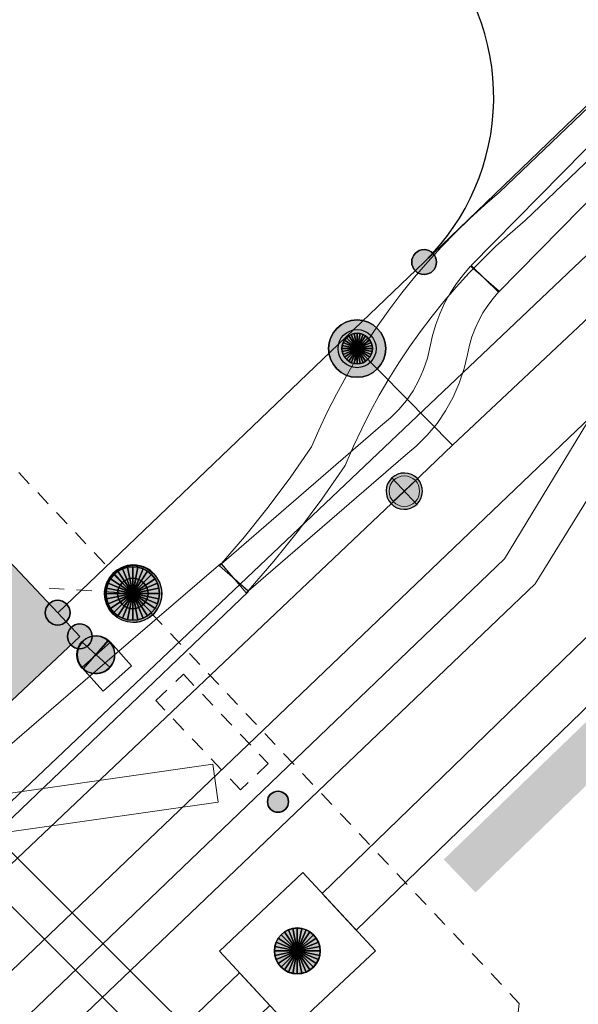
# Model space of a CAD drawing. Header units: metres. Extents: x 2695560 to 2696939, y 1260529 to 1262050.
# Tile 135 of 256: x 2695668 to 2695675, y 1260968 to 1260981. Entities that reach past the tile are written whole.
import ezdxf

# ---------------------------------------------------------------- set-up
doc = ezdxf.new("R2010")
doc.units = ezdxf.units.M
doc.linetypes.add('AUSGEZOGEN', pattern=[0])
doc.linetypes.add('VERDECKT2_S2', pattern=[0.36, 0.2, -0.16])
for name, color, linetype in [('XR$1$AV_Gebäudeflächen (BB)', 7, 'AUSGEZOGEN'), ('XR$1$AV_Grenzpunkte', 7, 'AUSGEZOGEN'), ('XR$1$AV_Linien (BB)', 7, 'AUSGEZOGEN'), ('XR$1$AW_LK_Schachtdeckel', 24, 'AUSGEZOGEN'), ('XR$1$EW_LK_Bauwerk_FL_Linie_Punkt', 1, 'AUSGEZOGEN'), ('XR$1$EW_LK_Knoten', 1, 'AUSGEZOGEN'), ('XR$1$Liegenschaftsgrenzen', 7, 'AUSGEZOGEN'), ('XR$1$PFAV', 255, 'AUSGEZOGEN'), ('XR$1$PFAW', 255, 'AUSGEZOGEN'), ('XR$1$PFEW', 255, 'AUSGEZOGEN'), ('XR$1$PFWA', 255, 'AUSGEZOGEN'), ('XR$1$RAEW', 8, 'AUSGEZOGEN'), ('XR$1$WA_LK_Absperrarmatur', 171, 'AUSGEZOGEN'), ('XR$1$WA_LK_Hydrant', 171, 'AUSGEZOGEN')]:
    doc.layers.add(name, color=color, linetype=linetype)
for name, color, linetype, lineweight in [('XR$2$ABW-Linie-R-ungenau', 4, 'VERDECKT2_S2', 18), ('XR$2$ABW-Punkt', 6, 'AUSGEZOGEN', 18), ('XR$2$ELE-Flaeche-oberirdisch', 1, 'AUSGEZOGEN', 18), ('XR$2$ELE-LinieFlaeche-genau', 1, 'AUSGEZOGEN', 18), ('XR$2$ELE-LinieFlaeche-ungenau', 1, 'VERDECKT2_S2', 18), ('XR$2$ELE-Punkt', 1, 'AUSGEZOGEN', 18), ('XR$2$GAS-Linie-genau', 12, 'AUSGEZOGEN', 18), ('XR$2$WAS-Linie-genau', 5, 'AUSGEZOGEN', 18), ('XR$2$WAS-Punkt', 5, 'AUSGEZOGEN', 18)]:
    doc.layers.add(name, color=color, linetype=linetype, lineweight=lineweight)

# ---------------------------------------------------------------- blocks, each defined once
blk = doc.blocks.new('COMPLEXOBJECT_438')
at = {"layer": 'XR$1$AV_Linien (BB)', "color": 7, "linetype": 'AUSGEZOGEN', "transparency": 33554687}
blk.add_arc((5670.091, 10980.385), 3.001, 314.1088, 44.2735, dxfattribs=at)
blk = doc.blocks.new('COMPLEXOBJECT_443')
at = {"layer": 'XR$1$AV_Linien (BB)', "color": 7, "linetype": 'AUSGEZOGEN', "transparency": 33554687}
blk.add_lwpolyline([(5625.444, 10929.421), (5664.073, 10966.374), (5707.358, 11007.742)], dxfattribs=at)
blk = doc.blocks.new('COMPLEXOBJECT_1391')
at = {"layer": 'XR$1$Liegenschaftsgrenzen', "color": 7, "linetype": 'AUSGEZOGEN', "transparency": 33554687}
blk.add_arc((5670.091, 10980.385), 3.001, 314.1088, 44.2735, dxfattribs=at)
blk = doc.blocks.new('BAV15')
at = {"layer": 'XR$1$PFAV', "transparency": 33554687}
blk.add_hatch(color=7, dxfattribs=at).paths.add_polyline_path([(0.5, 0), (0.49, 0.101), (0.459, 0.197), (0.41, 0.286), (0.344, 0.362), (0.264, 0.424), (0.174, 0.469), (0.076, 0.494), (-0.025, 0.499), (-0.125, 0.484), (-0.22, 0.449), (-0.306, 0.395), (-0.379, 0.326), (-0.437, 0.243), (-0.477, 0.15), (-0.497, 0.051), (-0.497, -0.051), (-0.477, -0.15), (-0.437, -0.243), (-0.379, -0.326), (-0.306, -0.395), (-0.22, -0.449), (-0.125, -0.484), (-0.025, -0.499), (0.076, -0.494), (0.174, -0.469), (0.264, -0.424), (0.344, -0.362), (0.41, -0.286), (0.459, -0.197), (0.49, -0.101)])
at = {"color": 7, "transparency": 33554687}
for start, end in [(90, 270), (270, 90)]:
    blk.add_arc((0, 0), 0.5, start, end, dxfattribs=at)
at = {"layer": 'XR$1$PFAV', "transparency": 33554687}
blk.add_circle((0, 0), 0.5, dxfattribs=at)
blk = doc.blocks.new('BAW2082')
at = {"layer": 'XR$1$PFAW', "transparency": 33554687}
blk.add_hatch(color=7, dxfattribs=at).paths.add_polyline_path([(0.509, -0.003), (0.499, 0.098), (0.469, 0.194), (0.42, 0.283), (0.354, 0.359), (0.274, 0.421), (0.183, 0.466), (0.085, 0.491), (-0.016, 0.496), (-0.116, 0.481), (-0.211, 0.446), (-0.297, 0.392), (-0.37, 0.323), (-0.428, 0.24), (-0.468, 0.147), (-0.488, 0.047), (-0.488, -0.054), (-0.468, -0.153), (-0.428, -0.246), (-0.37, -0.329), (-0.297, -0.398), (-0.211, -0.452), (-0.116, -0.487), (-0.016, -0.502), (0.085, -0.497), (0.183, -0.472), (0.274, -0.427), (0.354, -0.366), (0.42, -0.289), (0.469, -0.2), (0.499, -0.104)])
at = {"transparency": 33554687}
for start, end in [(91.1948, 268.8052), (268.8052, 91.1948)]:
    blk.add_arc((0.01, 0), 0.5, start, end, dxfattribs=at)
at = {"layer": 'XR$1$PFAW', "transparency": 33554687}
blk.add_circle((0.009, -0.003), 0.5, dxfattribs=at)
blk = doc.blocks.new('BWA2009')
at = {"true_color": 0x000000, "transparency": 33554687}
blk.add_hatch(color=18, dxfattribs=at).paths.add_polyline_path([(0.333, 0), (0.327, 0.067), (0.306, 0.131), (0.274, 0.19), (0.23, 0.242), (0.176, 0.283), (0.116, 0.313), (0.05, 0.329), (-0.017, 0.333), (-0.084, 0.323), (-0.147, 0.299), (-0.204, 0.264), (-0.253, 0.217), (-0.291, 0.162), (-0.318, 0.1), (-0.332, 0.034), (-0.332, -0.034), (-0.318, -0.1), (-0.291, -0.162), (-0.253, -0.217), (-0.204, -0.264), (-0.147, -0.299), (-0.084, -0.323), (-0.017, -0.333), (0.05, -0.329), (0.116, -0.313), (0.176, -0.283), (0.23, -0.242), (0.274, -0.19), (0.306, -0.131), (0.327, -0.067)])
at = {"layer": 'XR$1$PFWA', "transparency": 33554687}
blk.add_hatch(color=7, dxfattribs=at).paths.add_polyline_path([(0.5, 0), (0.49, 0.101), (0.459, 0.197), (0.41, 0.286), (0.344, 0.362), (0.264, 0.424), (0.174, 0.469), (0.076, 0.494), (-0.025, 0.499), (-0.125, 0.484), (-0.22, 0.449), (-0.306, 0.395), (-0.379, 0.326), (-0.437, 0.243), (-0.477, 0.15), (-0.497, 0.051), (-0.497, -0.051), (-0.477, -0.15), (-0.437, -0.243), (-0.379, -0.326), (-0.306, -0.395), (-0.22, -0.449), (-0.125, -0.484), (-0.025, -0.499), (0.076, -0.494), (0.174, -0.469), (0.264, -0.424), (0.344, -0.362), (0.41, -0.286), (0.459, -0.197), (0.49, -0.101)])
at = {"transparency": 33554687}
blk.add_circle((0, 0), 0.333, dxfattribs=at)
for start, end in [(90, 180), (0, 90), (180, 270), (270, 0)]:
    blk.add_arc((0, 0), 0.5, start, end, dxfattribs=at)
at = {"layer": 'XR$1$PFWA', "transparency": 33554687}
blk.add_circle((0, 0), 0.5, dxfattribs=at)
blk = doc.blocks.new('BWA965')
at = {"layer": 'XR$1$PFWA', "transparency": 33554687}
blk.add_hatch(color=7, dxfattribs=at).paths.add_polyline_path([(0, 0.5), (-0.051, 0.497), (-0.101, 0.49), (-0.15, 0.477), (-0.197, 0.459), (-0.243, 0.437), (-0.286, 0.41), (-0.326, 0.379), (-0.362, 0.344), (-0.395, 0.306), (-0.424, 0.264), (-0.449, 0.22), (-0.469, 0.174), (-0.484, 0.125), (-0.494, 0.076), (-0.499, 0.025), (-0.499, -0.025), (-0.494, -0.076), (-0.484, -0.125), (-0.469, -0.174), (-0.449, -0.22), (-0.424, -0.264), (-0.395, -0.306), (-0.362, -0.344), (-0.326, -0.379), (-0.286, -0.41), (-0.243, -0.437), (-0.197, -0.459), (-0.15, -0.477), (-0.101, -0.49), (-0.051, -0.497), (0, -0.5), (0.051, -0.497), (0.101, -0.49), (0.15, -0.477), (0.197, -0.459), (0.243, -0.437), (0.286, -0.41), (0.326, -0.379), (0.362, -0.344), (0.395, -0.306), (0.424, -0.264), (0.449, -0.22), (0.469, -0.174), (0.484, -0.125), (0.494, -0.076), (0.499, -0.025), (0.499, 0.025), (0.494, 0.076), (0.484, 0.125), (0.469, 0.174), (0.449, 0.22), (0.424, 0.264), (0.395, 0.306), (0.362, 0.344), (0.326, 0.379), (0.286, 0.41), (0.243, 0.437), (0.197, 0.459), (0.15, 0.477), (0.101, 0.49), (0.051, 0.497)])
at = {"transparency": 33554687}
blk.add_line((0, 0.5), (0, -0.5), dxfattribs=at)
for start, end in [(90, 270), (270, 90)]:
    blk.add_arc((0, 0), 0.5, start, end, dxfattribs=at)
blk = doc.blocks.new('BEW15')
at = {"layer": 'XR$1$PFEW', "transparency": 33554687}
h = blk.add_hatch(color=7, dxfattribs=at)
h.paths.add_polyline_path([(-0.5, 0), (-0.497, -0.05), (-0.489, -0.1), (-0.477, -0.15), (-0.459, -0.197), (-0.437, -0.242), (-0.41, -0.285), (-0.379, -0.326), (-0.344, -0.362), (-0.306, -0.395), (-0.264, -0.424), (-0.22, -0.449), (-0.173, -0.469), (-0.125, -0.484), (-0.075, -0.494), (-0.025, -0.499), (0.026, -0.499), (0.076, -0.494), (0.126, -0.484), (0.174, -0.469), (0.22, -0.449), (0.265, -0.424), (0.306, -0.395), (0.345, -0.362), (0.38, -0.326), (0.411, -0.285), (0.437, -0.242), (0.46, -0.197), (0.477, -0.15), (0.49, -0.1), (0.498, -0.05), (0.5, 0), (0.498, 0.051), (0.49, 0.101), (0.477, 0.15), (0.46, 0.197), (0.437, 0.243), (0.411, 0.286), (0.38, 0.326), (0.345, 0.363), (0.306, 0.396), (0.265, 0.424), (0.22, 0.449), (0.174, 0.469), (0.126, 0.484), (0.076, 0.494), (0.026, 0.5), (-0.025, 0.5), (-0.075, 0.494), (-0.125, 0.484), (-0.173, 0.469), (-0.22, 0.449), (-0.264, 0.424), (-0.306, 0.396), (-0.344, 0.363), (-0.379, 0.326), (-0.41, 0.286), (-0.437, 0.243), (-0.459, 0.197), (-0.477, 0.15), (-0.489, 0.101), (-0.497, 0.051)])
h.paths.add_polyline_path([(0.01, 0.001), (0.01, 0), (0.01, -0.001), (0.01, -0.002), (0.01, -0.003), (0.009, -0.004), (0.009, -0.005), (0.009, -0.006), (0.008, -0.006), (0.007, -0.007), (0.006, -0.008), (0.006, -0.008), (0.005, -0.009), (0.004, -0.009), (0.003, -0.01), (0.002, -0.01), (0.001, -0.01), (0, -0.01), (-0.001, -0.01), (-0.002, -0.01), (-0.003, -0.009), (-0.004, -0.009), (-0.005, -0.008), (-0.006, -0.008), (-0.007, -0.007), (-0.007, -0.006), (-0.008, -0.006), (-0.008, -0.005), (-0.009, -0.004), (-0.009, -0.003), (-0.009, -0.002), (-0.01, -0.001), (-0.01, 0), (-0.01, 0.001), (-0.009, 0.002), (-0.009, 0.003), (-0.009, 0.004), (-0.008, 0.005), (-0.008, 0.006), (-0.007, 0.007), (-0.007, 0.007), (-0.006, 0.008), (-0.005, 0.009), (-0.004, 0.009), (-0.003, 0.01), (-0.002, 0.01), (-0.001, 0.01), (0, 0.01), (0.001, 0.01), (0.002, 0.01), (0.003, 0.01), (0.004, 0.01), (0.005, 0.009), (0.006, 0.009), (0.006, 0.008), (0.007, 0.007), (0.008, 0.007), (0.009, 0.006), (0.009, 0.005), (0.009, 0.004), (0.01, 0.003), (0.01, 0.002)], flags=16)
at = {"color": 1, "transparency": 33554687}
for start, end in [(0, 180), (180, 0)]:
    blk.add_arc((0, 0), 0.5, start, end, dxfattribs=at)
at = {"layer": 'XR$1$PFEW', "transparency": 33554687}
blk.add_circle((0, 0), 0.5, dxfattribs=at)
blk = doc.blocks.new('BEWLP2561')
at = {"layer": 'XR$1$PFEW', "transparency": 33554687}
blk.add_hatch(color=7, dxfattribs=at).paths.add_polyline_path([(0.488, 0), (0.478, 0.101), (0.448, 0.197), (0.399, 0.286), (0.333, 0.362), (0.253, 0.424), (0.162, 0.469), (0.064, 0.494), (-0.037, 0.499), (-0.137, 0.484), (-0.232, 0.449), (-0.318, 0.395), (-0.391, 0.326), (-0.449, 0.243), (-0.489, 0.15), (-0.509, 0.051), (-0.509, -0.051), (-0.489, -0.15), (-0.449, -0.243), (-0.391, -0.326), (-0.318, -0.395), (-0.232, -0.449), (-0.137, -0.484), (-0.037, -0.499), (0.064, -0.494), (0.162, -0.469), (0.253, -0.424), (0.333, -0.362), (0.399, -0.286), (0.448, -0.197), (0.478, -0.101)])
at = {"layer": 'XR$1$RAEW', "transparency": 33554687}
for points in [[(-0.324, -0.38), (-0.009, 0.003), (-0.38, 0.325), (-0.396, 0.305), (-0.411, 0.285), (-0.425, 0.263), (-0.438, 0.242), (-0.449, 0.219), (-0.46, 0.196), (-0.469, 0.172), (-0.477, 0.148), (-0.484, 0.124), (-0.49, 0.099), (-0.494, 0.074), (-0.497, 0.049), (-0.499, 0.024), (-0.5, -0.001), (-0.499, -0.027), (-0.497, -0.052), (-0.494, -0.077), (-0.489, -0.102), (-0.484, -0.127), (-0.477, -0.151), (-0.468, -0.175), (-0.459, -0.198), (-0.448, -0.221), (-0.436, -0.244), (-0.423, -0.266), (-0.409, -0.287), (-0.394, -0.307), (-0.378, -0.327), (-0.361, -0.346), (-0.343, -0.363)], [(0.306, 0.386), (0, 0), (0.381, -0.325), (0.397, -0.305), (0.411, -0.284), (0.425, -0.262), (0.438, -0.24), (0.449, -0.217), (0.459, -0.193), (0.468, -0.169), (0.476, -0.144), (0.483, -0.12), (0.488, -0.094), (0.492, -0.069), (0.494, -0.043), (0.495, -0.018), (0.495, 0.008), (0.494, 0.034), (0.491, 0.059), (0.487, 0.084), (0.482, 0.11), (0.475, 0.134), (0.468, 0.159), (0.459, 0.183), (0.448, 0.206), (0.437, 0.229), (0.424, 0.252), (0.41, 0.273), (0.395, 0.294), (0.379, 0.314), (0.362, 0.334), (0.345, 0.352), (0.326, 0.37)]]:
    blk.add_hatch(color=1, dxfattribs=at).paths.add_polyline_path(points)
at = {"color": 1, "transparency": 33554687}
for p, q in [((0.381, -0.325), (-0.38, 0.325)), ((-0.324, -0.38), (0.306, 0.386))]:
    blk.add_line(p, q, dxfattribs=at)
for start, end in [(91.3809, 268.6191), (268.6191, 91.3809)]:
    blk.add_arc((0, 0), 0.5, start, end, dxfattribs=at)
at = {"layer": 'XR$1$PFEW', "transparency": 33554687}
blk.add_circle((-0.012, 0, -0.993), 0.5, dxfattribs=at)
at = {"layer": 'XR$1$RAEW', "color": 1, "transparency": 33554687}
for points in [[(-0.324, -0.38), (-0.009, 0.003), (-0.38, 0.325)], [(0.306, 0.386), (0, 0), (0.381, -0.325)]]:
    blk.add_lwpolyline(points, dxfattribs=at)
for centre, start, end in [((0, 0), 139.4821, 229.5111), ((-0.004, -0.006), 320.3659, 51.6348)]:
    blk.add_arc(centre, 0.5, start, end, dxfattribs=at)
blk = doc.blocks.new('BEW957')
at = {"layer": 'XR$1$RAEW', "transparency": 33554687}
blk.add_hatch(color=1, dxfattribs=at).paths.add_polyline_path([(-0.5, 0), (-0.497, -0.051), (-0.49, -0.101), (-0.477, -0.15), (-0.459, -0.197), (-0.437, -0.243), (-0.41, -0.286), (-0.379, -0.326), (-0.344, -0.362), (-0.306, -0.395), (-0.264, -0.424), (-0.22, -0.449), (-0.174, -0.469), (-0.125, -0.484), (-0.076, -0.494), (-0.025, -0.499), (0.025, -0.499), (0.076, -0.494), (0.125, -0.484), (0.174, -0.469), (0.22, -0.449), (0.264, -0.424), (0.306, -0.395), (0.344, -0.362), (0.379, -0.326), (0.41, -0.286), (0.437, -0.243), (0.459, -0.197), (0.477, -0.15), (0.49, -0.101), (0.497, -0.051), (0.5, 0), (0.497, 0.051), (0.49, 0.101), (0.477, 0.15), (0.459, 0.197), (0.437, 0.243), (0.41, 0.286), (0.379, 0.326), (0.344, 0.362), (0.306, 0.395), (0.264, 0.424), (0.22, 0.449), (0.174, 0.469), (0.125, 0.484), (0.076, 0.494), (0.025, 0.499), (-0.025, 0.499), (-0.076, 0.494), (-0.125, 0.484), (-0.174, 0.469), (-0.22, 0.449), (-0.264, 0.424), (-0.306, 0.395), (-0.344, 0.362), (-0.379, 0.326), (-0.41, 0.286), (-0.437, 0.243), (-0.459, 0.197), (-0.477, 0.15), (-0.49, 0.101), (-0.497, 0.051)])
at = {"color": 1, "transparency": 33554687}
for start, end in [(90, 180), (0, 90), (180, 270), (270, 0)]:
    blk.add_arc((0, 0), 0.5, start, end, dxfattribs=at)
at = {"layer": 'XR$1$RAEW', "color": 1, "transparency": 33554687}
blk.add_circle((0, 0), 0.5, dxfattribs=at)
blk = doc.blocks.new('ELE-SCHACHT_RUND')
at = {"layer": 'XR$2$ELE-Punkt', "linetype": 'AUSGEZOGEN', "lineweight": 25, "transparency": 33554687}
for points in [[(-115, 277, 2500), (0, 0, 2500), (-167, 249, 2500)], [(-115, 277), (0, 0), (-167, 249)], [(-115, 277, 2500), (-115, 277), (-167, 249), (-167, 249, 2500)], [(-59, 294, 2500), (0, 0, 2500), (-115, 277, 2500)], [(-59, 294), (0, 0), (-115, 277)], [(-59, 294, 2500), (-59, 294), (-115, 277), (-115, 277, 2500)], [(0, 300, 2500), (0, 0, 2500), (-59, 294, 2500)], [(0, 300), (0, 0), (-59, 294)], [(0, 300, 2500), (0, 300), (-59, 294), (-59, 294, 2500)], [(59, 294, 2500), (0, 0, 2500), (0, 300, 2500)], [(59, 294), (0, 0), (0, 300)], [(59, 294, 2500), (59, 294), (0, 300), (0, 300, 2500)], [(115, 277, 2500), (0, 0, 2500), (59, 294, 2500)], [(115, 277), (0, 0), (59, 294)], [(167, 249, 2500), (0, 0, 2500), (115, 277, 2500)], [(167, 249), (0, 0), (115, 277)], [(115, 277, 2500), (115, 277), (59, 294), (59, 294, 2500)], [(167, 249, 2500), (167, 249), (115, 277), (115, 277, 2500)], [(-249, 167, 2500), (0, 0, 2500), (-277, 115, 2500)], [(-249, 167), (0, 0), (-277, 115)], [(-249, 167, 2500), (-249, 167), (-277, 115), (-277, 115, 2500)], [(-212, 212, 2500), (0, 0, 2500), (-249, 167, 2500)], [(-212, 212), (0, 0), (-249, 167)], [(-212, 212, 2500), (-212, 212), (-249, 167), (-249, 167, 2500)], [(-167, 249, 2500), (0, 0, 2500), (-212, 212, 2500)], [(-167, 249), (0, 0), (-212, 212)], [(-167, 249, 2500), (-167, 249), (-212, 212), (-212, 212, 2500)], [(212, 212, 2500), (0, 0, 2500), (167, 249, 2500)], [(212, 212), (0, 0), (167, 249)], [(249, 167, 2500), (0, 0, 2500), (212, 212, 2500)], [(249, 167), (0, 0), (212, 212)], [(277, 115, 2500), (0, 0, 2500), (249, 167, 2500)], [(277, 115), (0, 0), (249, 167)], [(212, 212, 2500), (212, 212), (167, 249), (167, 249, 2500)], [(249, 167, 2500), (249, 167), (212, 212), (212, 212, 2500)], [(277, 115, 2500), (277, 115), (249, 167), (249, 167, 2500)], [(-294, 59, 2500), (0, 0, 2500), (-300, 0, 2500)], [(-294, 59), (0, 0), (-300, 0)], [(-294, 59, 2500), (-294, 59), (-300, 0), (-300, 0, 2500)], [(-300, 0, 2500), (0, 0, 2500), (-294, -59, 2500)], [(-300, 0), (0, 0), (-294, -59)], [(-277, 115, 2500), (0, 0, 2500), (-294, 59, 2500)], [(-277, 115), (0, 0), (-294, 59)], [(-277, 115, 2500), (-277, 115), (-294, 59), (-294, 59, 2500)], [(-294, -59, 2500), (0, 0, 2500), (-277, -115, 2500)], [(-294, -59), (0, 0), (-277, -115)], [(-277, -115, 2500), (0, 0, 2500), (-249, -167, 2500)], [(-277, -115), (0, 0), (-249, -167)], [(-249, -167, 2500), (0, 0, 2500), (-212, -212, 2500)], [(-249, -167), (0, 0), (-212, -212)], [(-212, -212, 2500), (0, 0, 2500), (-167, -249, 2500)], [(-212, -212), (0, 0), (-167, -249)], [(-167, -249, 2500), (0, 0, 2500), (-115, -277, 2500)], [(-167, -249), (0, 0), (-115, -277)], [(-115, -277, 2500), (0, 0, 2500), (-59, -294, 2500)], [(-115, -277), (0, 0), (-59, -294)], [(-59, -294, 2500), (0, 0, 2500), (0, -300, 2500)], [(-59, -294), (0, 0), (0, -300)], [(294, 59, 2500), (0, 0, 2500), (277, 115, 2500)], [(294, 59), (0, 0), (277, 115)], [(300, 0, 2500), (0, 0, 2500), (294, 59, 2500)], [(300, 0), (0, 0), (294, 59)], [(0, -300, 2500), (0, 0, 2500), (59, -294, 2500)], [(59, -294, 2500), (0, 0, 2500), (115, -277, 2500)], [(115, -277, 2500), (0, 0, 2500), (167, -249, 2500)], [(167, -249, 2500), (0, 0, 2500), (212, -212, 2500)], [(212, -212, 2500), (0, 0, 2500), (249, -167, 2500)], [(249, -167, 2500), (0, 0, 2500), (277, -115, 2500)], [(277, -115, 2500), (0, 0, 2500), (294, -59, 2500)], [(294, -59, 2500), (0, 0, 2500), (300, 0, 2500)], [(0, -300), (0, 0), (59, -294)], [(59, -294), (0, 0), (115, -277)], [(115, -277), (0, 0), (167, -249)], [(167, -249), (0, 0), (212, -212)], [(212, -212), (0, 0), (249, -167)], [(249, -167), (0, 0), (277, -115)], [(277, -115), (0, 0), (294, -59)], [(294, -59), (0, 0), (300, 0)], [(294, 59, 2500), (294, 59), (277, 115), (277, 115, 2500)], [(300, 0, 2500), (300, 0), (294, 59), (294, 59, 2500)], [(-300, 0, 2500), (-300, 0), (-294, -59), (-294, -59, 2500)], [(-294, -59, 2500), (-294, -59), (-277, -115), (-277, -115, 2500)], [(-277, -115, 2500), (-277, -115), (-249, -167), (-249, -167, 2500)], [(249, -167, 2500), (249, -167), (277, -115), (277, -115, 2500)], [(277, -115, 2500), (277, -115), (294, -59), (294, -59, 2500)], [(294, -59, 2500), (294, -59), (300, 0), (300, 0, 2500)], [(-249, -167, 2500), (-249, -167), (-212, -212), (-212, -212, 2500)], [(-212, -212, 2500), (-212, -212), (-167, -249), (-167, -249, 2500)], [(-167, -249, 2500), (-167, -249), (-115, -277), (-115, -277, 2500)], [(115, -277, 2500), (115, -277), (167, -249), (167, -249, 2500)], [(167, -249, 2500), (167, -249), (212, -212), (212, -212, 2500)], [(212, -212, 2500), (212, -212), (249, -167), (249, -167, 2500)], [(-115, -277, 2500), (-115, -277), (-59, -294), (-59, -294, 2500)], [(-59, -294, 2500), (-59, -294), (0, -300), (0, -300, 2500)], [(0, -300, 2500), (0, -300), (59, -294), (59, -294, 2500)], [(59, -294, 2500), (59, -294), (115, -277), (115, -277, 2500)]]:
    blk.add_3dface(points, dxfattribs=at)
blk = doc.blocks.new('WAS-ABSPERRORGAN')
at = {"layer": 'XR$2$WAS-Punkt', "linetype": 'AUSGEZOGEN', "transparency": 33554687}
for p, q in [((0, 200, 2500), (0, -200, 2500)), ((0, 0), (0, 0))]:
    blk.add_line(p, q, dxfattribs=at)
blk.add_circle((0, 0, 502500), 200, dxfattribs=at)
blk = doc.blocks.new('WAS-OBERFLURHYDRANT')
at = {"layer": 'XR$2$WAS-Punkt', "linetype": 'AUSGEZOGEN', "transparency": 33554687}
blk.add_hatch(color=5, dxfattribs=at).paths.add_polyline_path([(0, -200), (20, -199), (40, -196), (60, -191), (79, -184), (97, -175), (114, -164), (130, -152), (145, -138), (158, -122), (170, -106), (180, -88), (188, -69), (194, -50), (198, -30), (200, -10), (200, 10), (198, 30), (194, 50), (188, 69), (180, 88), (170, 106), (158, 122), (145, 138), (130, 152), (114, 164), (97, 175), (79, 184), (60, 191), (40, 196), (20, 199), (0, 200), (-20, 199), (-40, 196), (-60, 191), (-79, 184), (-97, 175), (-114, 164), (-130, 152), (-145, 138), (-158, 122), (-170, 106), (-180, 88), (-188, 69), (-194, 50), (-198, 30), (-200, 10), (-200, -10), (-198, -30), (-194, -50), (-188, -69), (-180, -88), (-170, -106), (-158, -122), (-145, -138), (-130, -152), (-114, -164), (-97, -175), (-79, -184), (-60, -191), (-40, -196), (-20, -199)])
at = {"layer": 'XR$2$WAS-Punkt', "linetype": 'AUSGEZOGEN', "lineweight": 25, "transparency": 33554687}
for points in [[(-141, 141, 2500), (0, 0, 2500), (-166, 111, 2500)], [(-141, 141), (0, 0), (-166, 111)], [(-141, 141, 2500), (-141, 141), (-166, 111), (-166, 111, 2500)], [(-111, 166, 2500), (0, 0, 2500), (-141, 141, 2500)], [(-111, 166), (0, 0), (-141, 141)], [(-111, 166, 2500), (-111, 166), (-141, 141), (-141, 141, 2500)], [(-77, 185, 2500), (0, 0, 2500), (-111, 166, 2500)], [(-77, 185), (0, 0), (-111, 166)], [(-77, 185, 2500), (-77, 185), (-111, 166), (-111, 166, 2500)], [(-39, 196, 2500), (0, 0, 2500), (-77, 185, 2500)], [(-39, 196), (0, 0), (-77, 185)], [(-39, 196, 2500), (-39, 196), (-77, 185), (-77, 185, 2500)], [(0, 200, 2500), (0, 0, 2500), (-39, 196, 2500)], [(0, 200), (0, 0), (-39, 196)], [(0, 200, 2500), (0, 200), (-39, 196), (-39, 196, 2500)], [(39, 196, 2500), (0, 0, 2500), (0, 200, 2500)], [(39, 196), (0, 0), (0, 200)], [(39, 196, 2500), (39, 196), (0, 200), (0, 200, 2500)], [(77, 185, 2500), (0, 0, 2500), (39, 196, 2500)], [(77, 185), (0, 0), (39, 196)], [(111, 166, 2500), (0, 0, 2500), (77, 185, 2500)], [(111, 166), (0, 0), (77, 185)], [(141, 141, 2500), (0, 0, 2500), (111, 166, 2500)], [(141, 141), (0, 0), (111, 166)], [(166, 111, 2500), (0, 0, 2500), (141, 141, 2500)], [(166, 111), (0, 0), (141, 141)], [(77, 185, 2500), (77, 185), (39, 196), (39, 196, 2500)], [(111, 166, 2500), (111, 166), (77, 185), (77, 185, 2500)], [(141, 141, 2500), (141, 141), (111, 166), (111, 166, 2500)], [(166, 111, 2500), (166, 111), (141, 141), (141, 141, 2500)], [(-196, 39, 2500), (0, 0, 2500), (-200, 0, 2500)], [(-196, 39), (0, 0), (-200, 0)], [(-196, 39, 2500), (-196, 39), (-200, 0), (-200, 0, 2500)], [(-200, 0, 2500), (0, 0, 2500), (-196, -39, 2500)], [(-200, 0), (0, 0), (-196, -39)], [(-185, 77, 2500), (0, 0, 2500), (-196, 39, 2500)], [(-185, 77), (0, 0), (-196, 39)], [(-185, 77, 2500), (-185, 77), (-196, 39), (-196, 39, 2500)], [(-196, -39, 2500), (0, 0, 2500), (-185, -77, 2500)], [(-196, -39), (0, 0), (-185, -77)], [(-166, 111, 2500), (0, 0, 2500), (-185, 77, 2500)], [(-166, 111), (0, 0), (-185, 77)], [(-166, 111, 2500), (-166, 111), (-185, 77), (-185, 77, 2500)], [(-185, -77, 2500), (0, 0, 2500), (-166, -111, 2500)], [(-185, -77), (0, 0), (-166, -111)], [(-166, -111, 2500), (0, 0, 2500), (-141, -141, 2500)], [(-166, -111), (0, 0), (-141, -141)], [(-141, -141, 2500), (0, 0, 2500), (-111, -166, 2500)], [(-141, -141), (0, 0), (-111, -166)], [(-111, -166, 2500), (0, 0, 2500), (-77, -185, 2500)], [(-111, -166), (0, 0), (-77, -185)], [(-77, -185, 2500), (0, 0, 2500), (-39, -196, 2500)], [(-77, -185), (0, 0), (-39, -196)], [(-39, -196, 2500), (0, 0, 2500), (0, -200, 2500)], [(-39, -196), (0, 0), (0, -200)], [(185, 77, 2500), (0, 0, 2500), (166, 111, 2500)], [(185, 77), (0, 0), (166, 111)], [(196, 39, 2500), (0, 0, 2500), (185, 77, 2500)], [(196, 39), (0, 0), (185, 77)], [(200, 0, 2500), (0, 0, 2500), (196, 39, 2500)], [(200, 0), (0, 0), (196, 39)], [(0, -200, 2500), (0, 0, 2500), (39, -196, 2500)], [(39, -196, 2500), (0, 0, 2500), (77, -185, 2500)], [(77, -185, 2500), (0, 0, 2500), (111, -166, 2500)], [(111, -166, 2500), (0, 0, 2500), (141, -141, 2500)], [(141, -141, 2500), (0, 0, 2500), (166, -111, 2500)], [(166, -111, 2500), (0, 0, 2500), (185, -77, 2500)], [(185, -77, 2500), (0, 0, 2500), (196, -39, 2500)], [(196, -39, 2500), (0, 0, 2500), (200, 0, 2500)], [(0, -200), (0, 0), (39, -196)], [(39, -196), (0, 0), (77, -185)], [(77, -185), (0, 0), (111, -166)], [(111, -166), (0, 0), (141, -141)], [(141, -141), (0, 0), (166, -111)], [(166, -111), (0, 0), (185, -77)], [(185, -77), (0, 0), (196, -39)], [(196, -39), (0, 0), (200, 0)], [(185, 77, 2500), (185, 77), (166, 111), (166, 111, 2500)], [(196, 39, 2500), (196, 39), (185, 77), (185, 77, 2500)], [(200, 0, 2500), (200, 0), (196, 39), (196, 39, 2500)], [(-200, 0, 2500), (-200, 0), (-196, -39), (-196, -39, 2500)], [(-196, -39, 2500), (-196, -39), (-185, -77), (-185, -77, 2500)], [(-185, -77, 2500), (-185, -77), (-166, -111), (-166, -111, 2500)], [(-166, -111, 2500), (-166, -111), (-141, -141), (-141, -141, 2500)], [(141, -141, 2500), (141, -141), (166, -111), (166, -111, 2500)], [(166, -111, 2500), (166, -111), (185, -77), (185, -77, 2500)], [(185, -77, 2500), (185, -77), (196, -39), (196, -39, 2500)], [(196, -39, 2500), (196, -39), (200, 0), (200, 0, 2500)], [(-141, -141, 2500), (-141, -141), (-111, -166), (-111, -166, 2500)], [(-111, -166, 2500), (-111, -166), (-77, -185), (-77, -185, 2500)], [(-77, -185, 2500), (-77, -185), (-39, -196), (-39, -196, 2500)], [(-39, -196, 2500), (-39, -196), (0, -200), (0, -200, 2500)], [(0, -200, 2500), (0, -200), (39, -196), (39, -196, 2500)], [(39, -196, 2500), (39, -196), (77, -185), (77, -185, 2500)], [(77, -185, 2500), (77, -185), (111, -166), (111, -166, 2500)], [(111, -166, 2500), (111, -166), (141, -141), (141, -141, 2500)]]:
    blk.add_3dface(points, dxfattribs=at)
blk = doc.blocks.new('ABW-NORMSCHACHT_WEITERE')
at = {"layer": 'XR$2$ABW-Punkt', "linetype": 'AUSGEZOGEN', "lineweight": 25, "transparency": 33554687}
for points in [[(-141, 141, 2500), (0, 0, 2500), (-166, 111, 2500)], [(-141, 141), (0, 0), (-166, 111)], [(-141, 141, 2500), (-141, 141), (-166, 111), (-166, 111, 2500)], [(-111, 166, 2500), (0, 0, 2500), (-141, 141, 2500)], [(-111, 166), (0, 0), (-141, 141)], [(-111, 166, 2500), (-111, 166), (-141, 141), (-141, 141, 2500)], [(-77, 185, 2500), (0, 0, 2500), (-111, 166, 2500)], [(-77, 185), (0, 0), (-111, 166)], [(-77, 185, 2500), (-77, 185), (-111, 166), (-111, 166, 2500)], [(-39, 196, 2500), (0, 0, 2500), (-77, 185, 2500)], [(-39, 196), (0, 0), (-77, 185)], [(-39, 196, 2500), (-39, 196), (-77, 185), (-77, 185, 2500)], [(0, 200, 2500), (0, 0, 2500), (-39, 196, 2500)], [(0, 200), (0, 0), (-39, 196)], [(0, 200, 2500), (0, 200), (-39, 196), (-39, 196, 2500)], [(39, 196, 2500), (0, 0, 2500), (0, 200, 2500)], [(39, 196), (0, 0), (0, 200)], [(39, 196, 2500), (39, 196), (0, 200), (0, 200, 2500)], [(77, 185, 2500), (0, 0, 2500), (39, 196, 2500)], [(77, 185), (0, 0), (39, 196)], [(111, 166, 2500), (0, 0, 2500), (77, 185, 2500)], [(111, 166), (0, 0), (77, 185)], [(141, 141, 2500), (0, 0, 2500), (111, 166, 2500)], [(141, 141), (0, 0), (111, 166)], [(166, 111, 2500), (0, 0, 2500), (141, 141, 2500)], [(166, 111), (0, 0), (141, 141)], [(77, 185, 2500), (77, 185), (39, 196), (39, 196, 2500)], [(111, 166, 2500), (111, 166), (77, 185), (77, 185, 2500)], [(141, 141, 2500), (141, 141), (111, 166), (111, 166, 2500)], [(166, 111, 2500), (166, 111), (141, 141), (141, 141, 2500)], [(-196, 39, 2500), (0, 0, 2500), (-200, 0, 2500)], [(-196, 39), (0, 0), (-200, 0)], [(-196, 39, 2500), (-196, 39), (-200, 0), (-200, 0, 2500)], [(-200, 0, 2500), (0, 0, 2500), (-196, -39, 2500)], [(-200, 0), (0, 0), (-196, -39)], [(-185, 77, 2500), (0, 0, 2500), (-196, 39, 2500)], [(-185, 77), (0, 0), (-196, 39)], [(-185, 77, 2500), (-185, 77), (-196, 39), (-196, 39, 2500)], [(-196, -39, 2500), (0, 0, 2500), (-185, -77, 2500)], [(-196, -39), (0, 0), (-185, -77)], [(-166, 111, 2500), (0, 0, 2500), (-185, 77, 2500)], [(-166, 111), (0, 0), (-185, 77)], [(-166, 111, 2500), (-166, 111), (-185, 77), (-185, 77, 2500)], [(-185, -77, 2500), (0, 0, 2500), (-166, -111, 2500)], [(-185, -77), (0, 0), (-166, -111)], [(-166, -111, 2500), (0, 0, 2500), (-141, -141, 2500)], [(-166, -111), (0, 0), (-141, -141)], [(-141, -141, 2500), (0, 0, 2500), (-111, -166, 2500)], [(-141, -141), (0, 0), (-111, -166)], [(-111, -166, 2500), (0, 0, 2500), (-77, -185, 2500)], [(-111, -166), (0, 0), (-77, -185)], [(-77, -185, 2500), (0, 0, 2500), (-39, -196, 2500)], [(-77, -185), (0, 0), (-39, -196)], [(-39, -196, 2500), (0, 0, 2500), (0, -200, 2500)], [(-39, -196), (0, 0), (0, -200)], [(185, 77, 2500), (0, 0, 2500), (166, 111, 2500)], [(185, 77), (0, 0), (166, 111)], [(196, 39, 2500), (0, 0, 2500), (185, 77, 2500)], [(196, 39), (0, 0), (185, 77)], [(200, 0, 2500), (0, 0, 2500), (196, 39, 2500)], [(200, 0), (0, 0), (196, 39)], [(0, -200, 2500), (0, 0, 2500), (39, -196, 2500)], [(39, -196, 2500), (0, 0, 2500), (77, -185, 2500)], [(77, -185, 2500), (0, 0, 2500), (111, -166, 2500)], [(111, -166, 2500), (0, 0, 2500), (141, -141, 2500)], [(141, -141, 2500), (0, 0, 2500), (166, -111, 2500)], [(166, -111, 2500), (0, 0, 2500), (185, -77, 2500)], [(185, -77, 2500), (0, 0, 2500), (196, -39, 2500)], [(196, -39, 2500), (0, 0, 2500), (200, 0, 2500)], [(0, -200), (0, 0), (39, -196)], [(39, -196), (0, 0), (77, -185)], [(77, -185), (0, 0), (111, -166)], [(111, -166), (0, 0), (141, -141)], [(141, -141), (0, 0), (166, -111)], [(166, -111), (0, 0), (185, -77)], [(185, -77), (0, 0), (196, -39)], [(196, -39), (0, 0), (200, 0)], [(185, 77, 2500), (185, 77), (166, 111), (166, 111, 2500)], [(196, 39, 2500), (196, 39), (185, 77), (185, 77, 2500)], [(200, 0, 2500), (200, 0), (196, 39), (196, 39, 2500)], [(-200, 0, 2500), (-200, 0), (-196, -39), (-196, -39, 2500)], [(-196, -39, 2500), (-196, -39), (-185, -77), (-185, -77, 2500)], [(-185, -77, 2500), (-185, -77), (-166, -111), (-166, -111, 2500)], [(-166, -111, 2500), (-166, -111), (-141, -141), (-141, -141, 2500)], [(141, -141, 2500), (141, -141), (166, -111), (166, -111, 2500)], [(166, -111, 2500), (166, -111), (185, -77), (185, -77, 2500)], [(185, -77, 2500), (185, -77), (196, -39), (196, -39, 2500)], [(196, -39, 2500), (196, -39), (200, 0), (200, 0, 2500)], [(-141, -141, 2500), (-141, -141), (-111, -166), (-111, -166, 2500)], [(-111, -166, 2500), (-111, -166), (-77, -185), (-77, -185, 2500)], [(-77, -185, 2500), (-77, -185), (-39, -196), (-39, -196, 2500)], [(-39, -196, 2500), (-39, -196), (0, -200), (0, -200, 2500)], [(0, -200, 2500), (0, -200), (39, -196), (39, -196, 2500)], [(39, -196, 2500), (39, -196), (77, -185), (77, -185, 2500)], [(77, -185, 2500), (77, -185), (111, -166), (111, -166, 2500)], [(111, -166, 2500), (111, -166), (141, -141), (141, -141, 2500)]]:
    blk.add_3dface(points, dxfattribs=at)
blk = doc.blocks.new('ABW-DECKEL')
at = {"layer": 'XR$2$ABW-Punkt', "linetype": 'AUSGEZOGEN', "lineweight": 25, "transparency": 33554687}
for points in [[(-194, 291, 2500), (0, 0, 2500), (-247, 247, 2500)], [(-194, 291), (0, 0), (-247, 247)], [(-194, 291, 2500), (-194, 291), (-247, 247), (-247, 247, 2500)], [(-134, 323, 2500), (0, 0, 2500), (-194, 291, 2500)], [(-134, 323), (0, 0), (-194, 291)], [(-134, 323, 2500), (-134, 323), (-194, 291), (-194, 291, 2500)], [(-68, 343, 2500), (0, 0, 2500), (-134, 323, 2500)], [(-68, 343), (0, 0), (-134, 323)], [(-68, 343, 2500), (-68, 343), (-134, 323), (-134, 323, 2500)], [(0, 350, 2500), (0, 0, 2500), (-68, 343, 2500)], [(0, 350), (0, 0), (-68, 343)], [(0, 350, 2500), (0, 350), (-68, 343), (-68, 343, 2500)], [(68, 343, 2500), (0, 0, 2500), (0, 350, 2500)], [(68, 343), (0, 0), (0, 350)], [(68, 343, 2500), (68, 343), (0, 350), (0, 350, 2500)], [(134, 323, 2500), (0, 0, 2500), (68, 343, 2500)], [(134, 323), (0, 0), (68, 343)], [(194, 291, 2500), (0, 0, 2500), (134, 323, 2500)], [(194, 291), (0, 0), (134, 323)], [(247, 247, 2500), (0, 0, 2500), (194, 291, 2500)], [(247, 247), (0, 0), (194, 291)], [(134, 323, 2500), (134, 323), (68, 343), (68, 343, 2500)], [(194, 291, 2500), (194, 291), (134, 323), (134, 323, 2500)], [(247, 247, 2500), (247, 247), (194, 291), (194, 291, 2500)], [(-323, 134, 2500), (0, 0, 2500), (-343, 68, 2500)], [(-323, 134), (0, 0), (-343, 68)], [(-323, 134, 2500), (-323, 134), (-343, 68), (-343, 68, 2500)], [(-291, 194, 2500), (0, 0, 2500), (-323, 134, 2500)], [(-291, 194), (0, 0), (-323, 134)], [(-291, 194, 2500), (-291, 194), (-323, 134), (-323, 134, 2500)], [(-247, 247, 2500), (0, 0, 2500), (-291, 194, 2500)], [(-247, 247), (0, 0), (-291, 194)], [(-247, 247, 2500), (-247, 247), (-291, 194), (-291, 194, 2500)], [(291, 194, 2500), (0, 0, 2500), (247, 247, 2500)], [(291, 194), (0, 0), (247, 247)], [(323, 134, 2500), (0, 0, 2500), (291, 194, 2500)], [(323, 134), (0, 0), (291, 194)], [(343, 68, 2500), (0, 0, 2500), (323, 134, 2500)], [(343, 68), (0, 0), (323, 134)], [(291, 194, 2500), (291, 194), (247, 247), (247, 247, 2500)], [(323, 134, 2500), (323, 134), (291, 194), (291, 194, 2500)], [(343, 68, 2500), (343, 68), (323, 134), (323, 134, 2500)], [(-343, 68, 2500), (0, 0, 2500), (-350, 0, 2500)], [(-343, 68), (0, 0), (-350, 0)], [(-343, 68, 2500), (-343, 68), (-350, 0), (-350, 0, 2500)], [(-350, 0, 2500), (0, 0, 2500), (-343, -68, 2500)], [(-350, 0), (0, 0), (-343, -68)], [(-343, -68, 2500), (0, 0, 2500), (-323, -134, 2500)], [(-343, -68), (0, 0), (-323, -134)], [(-323, -134, 2500), (0, 0, 2500), (-291, -194, 2500)], [(-323, -134), (0, 0), (-291, -194)], [(-291, -194, 2500), (0, 0, 2500), (-247, -247, 2500)], [(-291, -194), (0, 0), (-247, -247)], [(-247, -247, 2500), (0, 0, 2500), (-194, -291, 2500)], [(-247, -247), (0, 0), (-194, -291)], [(-194, -291, 2500), (0, 0, 2500), (-134, -323, 2500)], [(-194, -291), (0, 0), (-134, -323)], [(-134, -323, 2500), (0, 0, 2500), (-68, -343, 2500)], [(-134, -323), (0, 0), (-68, -343)], [(-68, -343, 2500), (0, 0, 2500), (0, -350, 2500)], [(-68, -343), (0, 0), (0, -350)], [(350, 0, 2500), (0, 0, 2500), (343, 68, 2500)], [(350, 0), (0, 0), (343, 68)], [(0, -350, 2500), (0, 0, 2500), (68, -343, 2500)], [(68, -343, 2500), (0, 0, 2500), (134, -323, 2500)], [(134, -323, 2500), (0, 0, 2500), (194, -291, 2500)], [(194, -291, 2500), (0, 0, 2500), (247, -247, 2500)], [(247, -247, 2500), (0, 0, 2500), (291, -194, 2500)], [(291, -194, 2500), (0, 0, 2500), (323, -134, 2500)], [(323, -134, 2500), (0, 0, 2500), (343, -68, 2500)], [(343, -68, 2500), (0, 0, 2500), (350, 0, 2500)], [(0, -350), (0, 0), (68, -343)], [(68, -343), (0, 0), (134, -323)], [(134, -323), (0, 0), (194, -291)], [(194, -291), (0, 0), (247, -247)], [(247, -247), (0, 0), (291, -194)], [(291, -194), (0, 0), (323, -134)], [(323, -134), (0, 0), (343, -68)], [(343, -68), (0, 0), (350, 0)], [(350, 0, 2500), (350, 0), (343, 68), (343, 68, 2500)], [(-350, 0, 2500), (-350, 0), (-343, -68), (-343, -68, 2500)], [(-343, -68, 2500), (-343, -68), (-323, -134), (-323, -134, 2500)], [(323, -134, 2500), (323, -134), (343, -68), (343, -68, 2500)], [(343, -68, 2500), (343, -68), (350, 0), (350, 0, 2500)], [(-323, -134, 2500), (-323, -134), (-291, -194), (-291, -194, 2500)], [(-291, -194, 2500), (-291, -194), (-247, -247), (-247, -247, 2500)], [(-247, -247, 2500), (-247, -247), (-194, -291), (-194, -291, 2500)], [(194, -291, 2500), (194, -291), (247, -247), (247, -247, 2500)], [(247, -247, 2500), (247, -247), (291, -194), (291, -194, 2500)], [(291, -194, 2500), (291, -194), (323, -134), (323, -134, 2500)], [(-194, -291, 2500), (-194, -291), (-134, -323), (-134, -323, 2500)], [(-134, -323, 2500), (-134, -323), (-68, -343), (-68, -343, 2500)], [(-68, -343, 2500), (-68, -343), (0, -350), (0, -350, 2500)], [(0, -350, 2500), (0, -350), (68, -343), (68, -343, 2500)], [(68, -343, 2500), (68, -343), (134, -323), (134, -323, 2500)], [(134, -323, 2500), (134, -323), (194, -291), (194, -291, 2500)]]:
    blk.add_3dface(points, dxfattribs=at)

msp = doc.modelspace()

# ---------------------------------------------------------------- hatches: boundary and pattern name
at = {"transparency": 33554687}
msp.add_hatch(color=7, dxfattribs=at).paths.add_polyline_path([(2695673.407, 1260970.219), (2695673.823, 1260969.788), (2695679.103, 1260974.886), (2695678.687, 1260975.317)])
at = {"layer": 'XR$1$AV_Gebäudeflächen (BB)', "true_color": 0xd2d2d2, "transparency": 33554687}
msp.add_hatch(color=254, dxfattribs=at).paths.add_polyline_path([(2695650.67, 1260956.47), (2695650.79, 1260956.35), (2695668.64, 1260973.14), (2695668.35, 1260973.45), (2695661.934, 1260980.25), (2695654.254, 1260973.057), (2695653.712, 1260973.636), (2695651.192, 1260971.275), (2695651.734, 1260970.696), (2695644.056, 1260963.505)])

# ---------------------------------------------------------------- linework, layer by layer
at = {"layer": 'XR$1$AV_Linien (BB)', "color": 7, "linetype": 'AUSGEZOGEN', "transparency": 33554687}
for p, q in [((2695673.15, 1260978.04), (2695682.08, 1260986.62)), ((2695668.35, 1260973.45), (2695673.15, 1260978.04))]:
    msp.add_line(p, q, dxfattribs=at)
for points in [[(2695650.67, 1260956.47), (2695644.056, 1260963.505), (2695651.734, 1260970.696), (2695651.192, 1260971.275), (2695653.712, 1260973.636), (2695654.254, 1260973.057), (2695661.934, 1260980.25), (2695668.35, 1260973.45)], [(2695668.35, 1260973.45), (2695668.64, 1260973.14), (2695650.79, 1260956.35), (2695650.67, 1260956.47)]]:
    msp.add_lwpolyline(points, dxfattribs=at)
at = {"layer": 'XR$1$Liegenschaftsgrenzen', "color": 7, "linetype": 'AUSGEZOGEN', "transparency": 33554687}
msp.add_line((2695682.08, 1260986.62), (2695673.15, 1260978.04), dxfattribs=at)
msp.add_lwpolyline([(2695673.15, 1260978.04), (2695668.35, 1260973.45), (2695668.64, 1260973.14), (2695650.79, 1260956.35), (2695650.67, 1260956.47), (2695645.42, 1260951.47)], dxfattribs=at)
at = {"layer": 'XR$2$ABW-Linie-R-ungenau', "linetype": 'VERDECKT2_S2', "transparency": 33554687}
for p, q in [((2695661.664, 1260981.83), (2695669.334, 1260973.702)), ((2695668.237, 1260973.772), (2695669.334, 1260973.701))]:
    msp.add_line(p, q, dxfattribs=at)
msp.add_lwpolyline([(2695669.334, 1260973.702), (2695674.396, 1260968.335), (2695674.146, 1260966.289)], dxfattribs=at)
at = {"layer": 'XR$2$ELE-Flaeche-oberirdisch', "transparency": 33554687}
for points in [[(2695688.569, 1260986.012), (2695671.816, 1260969.773), (2695672.261, 1260969.295), (2695689.039, 1260985.522), (2695688.569, 1260986.012)], [(2695652.367, 1260953.241), (2695640.107, 1260941.477), (2695640.107, 1260940.828), (2695652.723, 1260952.939), (2695674.606, 1260973.828), (2695675.675, 1260975.555), (2695678.541, 1260978.294), (2695678.174, 1260978.679), (2695675.275, 1260975.922), (2695674.205, 1260974.154), (2695652.367, 1260953.241)], [(2695649.735, 1260954.521), (2695649.887, 1260954.312), (2695651.533, 1260955.527), (2695655.299, 1260958.858), (2695658.778, 1260962.458), (2695662.443, 1260965.851), (2695666.126, 1260969.21), (2695669.409, 1260972.349), (2695670.85, 1260973.727), (2695670.658, 1260973.901), (2695670.485, 1260974.096), (2695668.967, 1260972.79), (2695666.789, 1260970.913), (2695661.972, 1260966.381), (2695656.139, 1260960.897), (2695653.458, 1260958.377), (2695650.694, 1260955.774), (2695649.585, 1260954.736), (2695649.735, 1260954.521)], [(2695672.514, 1260969.022), (2695671.56, 1260970.047), (2695670.47, 1260969.017), (2695671.416, 1260968), (2695672.514, 1260969.022)], [(2695641.204, 1260940.391), (2695640.107, 1260939.34), (2695640.107, 1260938.483), (2695641.632, 1260939.945), (2695671.129, 1260968.309), (2695670.733, 1260968.734), (2695641.204, 1260940.391)]]:
    msp.add_lwpolyline(points, close=True, dxfattribs=at)
at = {"layer": 'XR$2$ELE-LinieFlaeche-genau', "linetype": 'AUSGEZOGEN', "transparency": 33554687}
msp.add_lwpolyline([(2695678.189, 1260982.136), (2695674.472, 1260978.585), (2695674.276, 1260978.416), (2695674.091, 1260978.248), (2695673.913, 1260978.075), (2695673.74, 1260977.897), (2695673.572, 1260977.713), (2695673.41, 1260977.524), (2695673.254, 1260977.331), (2695673.103, 1260977.133), (2695672.959, 1260976.93), (2695672.821, 1260976.723), (2695672.689, 1260976.512), (2695672.563, 1260976.298), (2695672.444, 1260976.08), (2695672.332, 1260975.857), (2695672.226, 1260975.632), (2695672.116, 1260975.378), (2695671.812, 1260974.937), (2695671.505, 1260974.524), (2695671.182, 1260974.123), (2695670.847, 1260973.737), (2695670.469, 1260974.065), (2695670.469, 1260974.065), (2695670.798, 1260974.443), (2695671.109, 1260974.83), (2695671.406, 1260975.229), (2695671.676, 1260975.622), (2695671.77, 1260975.838), (2695671.882, 1260976.077), (2695672.002, 1260976.312), (2695672.127, 1260976.544), (2695672.261, 1260976.772), (2695672.401, 1260976.995), (2695672.547, 1260977.214), (2695672.701, 1260977.429), (2695672.86, 1260977.639), (2695673.026, 1260977.844), (2695673.198, 1260978.045), (2695673.376, 1260978.239), (2695673.559, 1260978.429), (2695673.749, 1260978.612), (2695673.944, 1260978.79), (2695674.136, 1260978.955), (2695677.843, 1260982.498)], dxfattribs=at)
for points in [[(2695673.768, 1260977.996), (2695676.744, 1260981.016), (2695677.1, 1260980.666), (2695674.124, 1260977.646), (2695673.768, 1260977.996)], [(2695670.495, 1260974.09), (2695672.58, 1260975.893), (2695672.711, 1260976.001), (2695672.82, 1260976.11), (2695672.919, 1260976.229), (2695673.006, 1260976.356), (2695673.082, 1260976.492), (2695673.144, 1260976.634), (2695673.193, 1260976.781), (2695673.23, 1260976.94), (2695673.26, 1260977.078), (2695673.303, 1260977.223), (2695673.356, 1260977.363), (2695673.418, 1260977.5), (2695673.492, 1260977.633), (2695673.575, 1260977.759), (2695673.665, 1260977.879), (2695673.757, 1260977.985), (2695674.135, 1260977.657), (2695674.053, 1260977.563), (2695673.983, 1260977.471), (2695673.92, 1260977.375), (2695673.866, 1260977.276), (2695673.818, 1260977.171), (2695673.777, 1260977.063), (2695673.744, 1260976.954), (2695673.718, 1260976.832), (2695673.675, 1260976.645), (2695673.61, 1260976.454), (2695673.53, 1260976.27), (2695673.432, 1260976.094), (2695673.319, 1260975.927), (2695673.19, 1260975.772), (2695673.047, 1260975.631), (2695672.904, 1260975.511), (2695670.821, 1260973.712), (2695670.495, 1260974.09)], [(2695668.944, 1260972.423), (2695668.667, 1260972.734), (2695669.041, 1260973.066), (2695669.318, 1260972.755), (2695668.944, 1260972.423)], [(2695666.939, 1260970.976), (2695670.381, 1260971.465), (2695670.451, 1260970.969), (2695667.009, 1260970.48), (2695666.939, 1260970.976)], [(2695672.143, 1260965.219), (2695666.797, 1260970.551), (2695667.151, 1260970.905), (2695672.497, 1260965.573), (2695672.143, 1260965.219)]]:
    msp.add_lwpolyline(points, close=True, dxfattribs=at)
at = {"layer": 'XR$2$ELE-LinieFlaeche-ungenau', "linetype": 'VERDECKT2_S2', "transparency": 33554687}
msp.add_lwpolyline([(2695670.745, 1260971.131), (2695669.635, 1260972.3), (2695669.997, 1260972.644), (2695671.107, 1260971.475), (2695670.745, 1260971.131)], close=True, dxfattribs=at)
at = {"layer": 'XR$2$GAS-Linie-genau', "linetype": 'AUSGEZOGEN', "transparency": 33554687}
msp.add_line((2695658.482, 1260962.196), (2695677.39, 1260980.135), dxfattribs=at)
at = {"layer": 'XR$2$WAS-Linie-genau', "linetype": 'AUSGEZOGEN', "transparency": 33554687}
for p, q in [((2695673.522, 1260975.641), (2695678.27, 1260980.105)), ((2695673.522, 1260975.641), (2695672.273, 1260976.908)), ((2695672.891, 1260975.042), (2695673.522, 1260975.641)), ((2695659.15, 1260962.014), (2695672.891, 1260975.042))]:
    msp.add_line(p, q, dxfattribs=at)

# ---------------------------------------------------------------- block references
at = {"layer": 'XR$1$AV_Grenzpunkte', "color": 7, "linetype": 'AUSGEZOGEN', "lineweight": -3, "transparency": 33554687, "xscale": 0.3249999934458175, "yscale": 0.3249999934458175}
for p in [(2695673.15, 1260978.04), (2695668.35, 1260973.45), (2695668.64, 1260973.14)]:
    msp.add_blockref('BAV15', p, dxfattribs=at)
at = {"layer": 'XR$1$AV_Linien (BB)', "color": 7, "linetype": 'AUSGEZOGEN', "lineweight": -3, "transparency": 33554687}
for name in ['COMPLEXOBJECT_443', 'COMPLEXOBJECT_438']:
    msp.add_blockref(name, (2690000.97, 1249999.81), dxfattribs=at)
at = {"layer": 'XR$1$AW_LK_Schachtdeckel', "color": 24, "linetype": 'AUSGEZOGEN', "lineweight": -3, "transparency": 33554687, "xscale": 0.7499999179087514, "yscale": 0.7499999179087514}
msp.add_blockref('BAW2082', (2695669.333, 1260973.7), dxfattribs=at)
at = {"layer": 'XR$1$EW_LK_Bauwerk_FL_Linie_Punkt', "color": 1, "linetype": 'AUSGEZOGEN', "lineweight": -3, "transparency": 33554687, "xscale": 0.5999999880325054, "yscale": 0.5999999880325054}
msp.add_blockref('BEW15', (2695671.488, 1260969.022), dxfattribs=at)
at = {"layer": 'XR$1$EW_LK_Knoten', "color": 1, "linetype": 'AUSGEZOGEN', "lineweight": -3, "transparency": 33554687, "xscale": 0.4943918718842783, "yscale": 0.4943918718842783, "rotation": 358.0335}
msp.add_blockref('BEWLP2561', (2695668.853, 1260972.899), dxfattribs=at)
at = {"layer": 'XR$1$EW_LK_Knoten', "color": 1, "linetype": 'AUSGEZOGEN', "lineweight": -3, "transparency": 33554687, "xscale": 0.2749999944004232, "yscale": 0.2749999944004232}
msp.add_blockref('BEW957', (2695671.236, 1260970.975), dxfattribs=at)
at = {"layer": 'XR$1$Liegenschaftsgrenzen', "color": 7, "linetype": 'AUSGEZOGEN', "lineweight": -3, "transparency": 33554687}
msp.add_blockref('COMPLEXOBJECT_1391', (2690000.97, 1249999.81), dxfattribs=at)
at = {"layer": 'XR$1$WA_LK_Absperrarmatur', "color": 171, "linetype": 'AUSGEZOGEN', "lineweight": -3, "transparency": 33554687, "xscale": 0.4755282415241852, "yscale": 0.4755282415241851, "rotation": 223.4758282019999}
msp.add_blockref('BWA965', (2695672.89, 1260975.041), dxfattribs=at)
at = {"layer": 'XR$1$WA_LK_Hydrant', "color": 171, "linetype": 'AUSGEZOGEN', "lineweight": -3, "transparency": 33554687, "xscale": 0.7499999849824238, "yscale": 0.7499999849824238}
msp.add_blockref('BWA2009', (2695672.272, 1260976.907), dxfattribs=at)
at = {"layer": 'XR$2$ABW-Punkt', "color": 6, "linetype": 'AUSGEZOGEN', "lineweight": 18, "transparency": 33554687, "xscale": 0.001, "yscale": 0.001, "zscale": 0.001, "rotation": 360}
for name in ['ABW-DECKEL', 'ABW-NORMSCHACHT_WEITERE']:
    msp.add_blockref(name, (2695669.334, 1260973.701), dxfattribs=at)
at = {"layer": 'XR$2$ELE-Punkt', "color": 1, "linetype": 'AUSGEZOGEN', "lineweight": 18, "transparency": 33554687, "xscale": 0.001, "yscale": 0.001, "zscale": 0.001, "rotation": 270}
msp.add_blockref('ELE-SCHACHT_RUND', (2695671.488, 1260969.023), dxfattribs=at)
at = {"layer": 'XR$2$WAS-Punkt', "color": 5, "linetype": 'AUSGEZOGEN', "lineweight": 18, "transparency": 33554687, "xscale": 0.001, "yscale": 0.001, "zscale": 0.001}
for name, p, rotation in [('WAS-OBERFLURHYDRANT', (2695672.273, 1260976.908), 270), ('WAS-ABSPERRORGAN', (2695672.891, 1260975.042), 133.5)]:
    msp.add_blockref(name, p, dxfattribs=dict(at, rotation=rotation))

doc.saveas('drawing.dxf')
